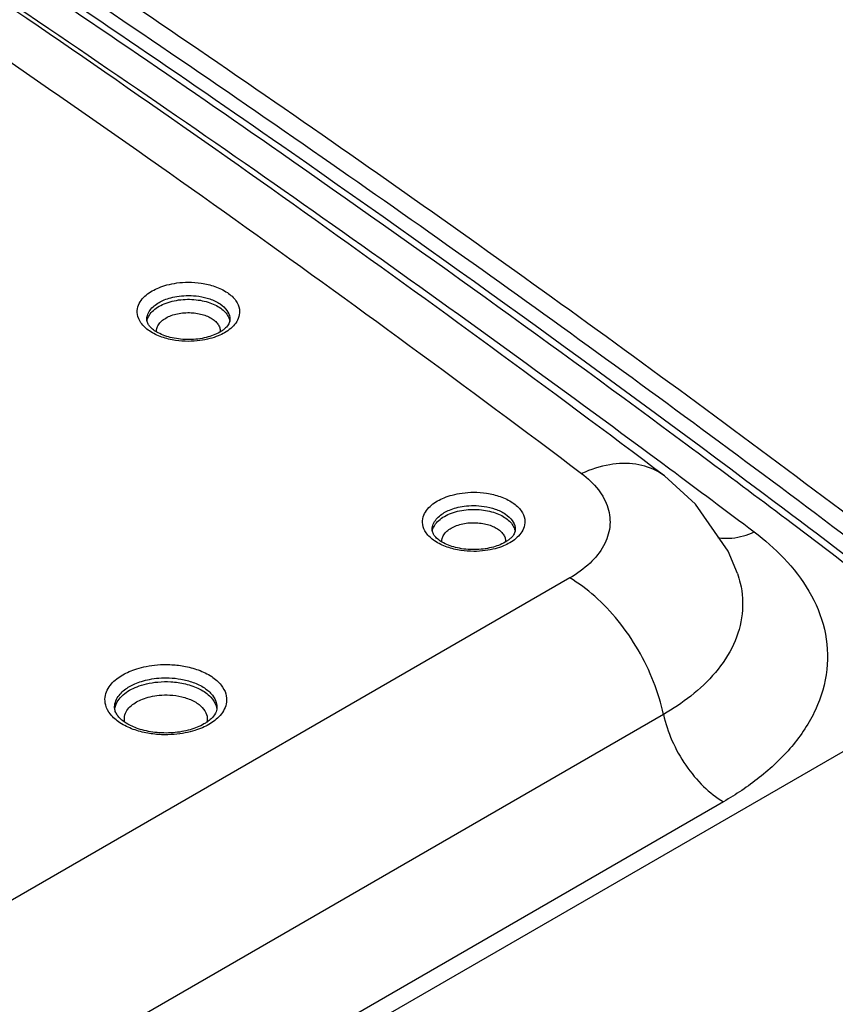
# Model space of a CAD drawing. Header units: inches. Extents: x 0 to 34, y 0 to 22.
# Tile 17 of 60: x 7.218 to 7.514, y 13.465 to 13.822. Entities that reach past the tile are written whole.
import ezdxf

# ---------------------------------------------------------------- set-up
doc = ezdxf.new("R2010")
doc.units = ezdxf.units.IN
doc.header["$LTSCALE"] = 1.87
doc.header["$MEASUREMENT"] = 0
doc.layers.get('0').update_dxf_attribs({"linetype": 'CONTINUOUS'})

msp = doc.modelspace()

# ---------------------------------------------------------------- linework, layer by layer
at = {"color": 7, "linetype": 'CONTINUOUS'}
for p, q in [((9.00698, 14.41675), (7.10698, 13.31971)), ((7.2639, 13.71305), (7.2639, 13.71308)), ((7.45189, 13.65636), (7.45186, 13.65638)), ((7.3675, 13.63678), (7.3675, 13.63681)), ((7.47834, 13.62099), (7.47838, 13.6209)), ((7.41746, 13.61931), (7.04214, 13.4026)), ((7.25219, 13.57219), (7.25219, 13.57222)), ((7.45152, 13.56977), (7.07881, 13.35457)), ((7.47331, 13.53807), (7.10061, 13.32287))]:
    msp.add_line(p, q, dxfattribs=at)
msp.add_lwpolyline([(7.47838, 13.6209), (7.47495, 13.62905), (7.46319, 13.64612), (7.45189, 13.65636)], dxfattribs=at)
for points, knots in [([(5.99881, 14.47887), (6.10435, 14.43215), (6.31112, 14.33565), (6.61117, 14.17991), (6.89671, 14.01527), (7.16689, 13.84221), (7.33874, 13.7198), (7.42178, 13.65726)], [0, 0, 0, 0, 0.210285, 0.415611, 0.615769, 0.810602, 1, 1, 1, 1]), ([(6.8751, 14.06874), (6.95257, 14.02342), (7.10534, 13.93026), (7.32686, 13.78299), (7.46948, 13.67944), (7.5388, 13.62676)], [0, 0, 0, 0, 0.337493, 0.672636, 1, 1, 1, 1]), ([(6.87143, 14.06272), (6.95015, 14.01673), (7.10416, 13.92288), (7.32448, 13.77641), (7.46485, 13.67464), (7.53196, 13.62378)], [0, 0, 0, 0, 0.344691, 0.68166, 1, 1, 1, 1]), ([(7.46007, 13.66757), (7.41146, 13.70362), (7.28956, 13.79119), (7.09279, 13.92222), (6.94274, 14.01395), (6.86832, 14.05763)], [0, 0, 0, 0, 0.256068, 0.634902, 1, 1, 1, 1]), ([(7.4922, 13.64663), (7.43435, 13.69004), (7.30306, 13.78491), (7.0956, 13.92304), (6.94465, 14.01527), (6.8694, 14.0594)], [0, 0, 0, 0, 0.290243, 0.649912, 1, 1, 1, 1]), ([(7.45186, 13.65638), (7.36815, 13.71942), (7.19498, 13.84278), (6.99505, 13.97084), (6.88143, 14.03916), (6.86007, 14.05185)], [0, 0, 0, 0, 0.441486, 0.895341, 1, 1, 1, 1]), ([(6.94606, 13.99954), (6.94917, 13.99766), (7.04466, 13.93964), (7.21637, 13.82965), (7.37984, 13.71392), (7.45378, 13.65898)], [0, 0, 0, 0, 0.017816, 0.548126, 1, 1, 1, 1]), ([(7.26584, 13.72355), (7.2666, 13.72399), (7.26834, 13.72483), (7.27134, 13.72582), (7.27495, 13.72653), (7.27915, 13.7268), (7.28383, 13.72646), (7.28867, 13.72531), (7.29306, 13.72325), (7.29626, 13.72039), (7.29733, 13.71801), (7.2975, 13.71692)], [0, 0, 0, 0, 0.073036, 0.159932, 0.261963, 0.378786, 0.508919, 0.650674, 0.790669, 0.908835, 1, 1, 1, 1]), ([(7.26934, 13.70679), (7.26775, 13.70735), (7.26491, 13.70868), (7.26171, 13.71153), (7.26025, 13.71478), (7.26046, 13.71775), (7.26173, 13.72017), (7.26359, 13.7221), (7.26507, 13.72311), (7.26584, 13.72355)], [0, 0, 0, 0, 0.216679, 0.399573, 0.540675, 0.65802, 0.770795, 0.885067, 1, 1, 1, 1]), ([(7.26832, 13.71932), (7.26893, 13.71967), (7.27034, 13.72035), (7.27277, 13.72116), (7.27571, 13.72173), (7.27911, 13.72195), (7.28291, 13.72168), (7.28684, 13.72075), (7.29041, 13.71907), (7.29301, 13.71675), (7.294, 13.71454), (7.29408, 13.71334), (7.29407, 13.71305)], [0, 0, 0, 0, 0.070871, 0.155185, 0.254181, 0.36752, 0.49375, 0.631375, 0.767501, 0.882366, 0.970839, 1, 1, 1, 1]), ([(7.26505, 13.7165), (7.26548, 13.71709), (7.26649, 13.71814), (7.26769, 13.71895), (7.26832, 13.71932)], [0, 0, 0, 0, 0.498558, 1, 1, 1, 1]), ([(7.26834, 13.71794), (7.26914, 13.7184), (7.27094, 13.71922), (7.27387, 13.72004), (7.27702, 13.72048), (7.2802, 13.72052), (7.28326, 13.72019), (7.28608, 13.71953), (7.28857, 13.71857), (7.29068, 13.71736), (7.29234, 13.71593), (7.29352, 13.71429), (7.29392, 13.71307), (7.294, 13.71247)], [0, 0, 0, 0, 0.095246, 0.200728, 0.310176, 0.41953, 0.524997, 0.623713, 0.714476, 0.796901, 0.870969, 0.937761, 1, 1, 1, 1]), ([(7.2639, 13.71308), (7.26389, 13.71359), (7.26406, 13.71482), (7.26464, 13.71592), (7.26505, 13.7165)], [0, 0, 0, 0, 0.416339, 1, 1, 1, 1]), ([(7.26401, 13.71273), (7.26403, 13.7128), (7.26417, 13.71351), (7.26478, 13.71488), (7.26571, 13.71594), (7.26626, 13.71645)], [0, 0, 0, 0, 0.047014, 0.492636, 1, 1, 1, 1]), ([(7.27081, 13.7137), (7.27143, 13.71406), (7.27281, 13.71469), (7.27506, 13.71532), (7.27748, 13.71565), (7.27992, 13.71568), (7.28153, 13.71551), (7.28231, 13.71538)], [0, 0, 0, 0, 0.181447, 0.382429, 0.590919, 0.799179, 1, 1, 1, 1]), ([(7.28231, 13.71538), (7.28304, 13.71525), (7.28443, 13.71492), (7.28634, 13.71419), (7.28796, 13.71326), (7.28924, 13.71216), (7.29014, 13.7109), (7.29054, 13.70968), (7.29056, 13.7089), (7.29053, 13.70861)], [0, 0, 0, 0, 0.191871, 0.36828, 0.528478, 0.672431, 0.802246, 0.923212, 1, 1, 1, 1]), ([(7.2975, 13.71692), (7.29764, 13.71602), (7.29751, 13.71417), (7.29624, 13.71176), (7.29501, 13.71048), (7.29433, 13.7099)], [0, 0, 0, 0, 0.340732, 0.668193, 1, 1, 1, 1]), ([(7.27931, 13.70587), (7.27721, 13.70585), (7.2733, 13.70622), (7.26831, 13.70792), (7.26537, 13.70993), (7.26439, 13.71143), (7.26422, 13.71179)], [0, 0, 0, 0, 0.373524, 0.695509, 0.930061, 1, 1, 1, 1]), ([(7.26743, 13.70872), (7.26741, 13.7091), (7.26748, 13.71), (7.26808, 13.71135), (7.26923, 13.71267), (7.27024, 13.71338), (7.27081, 13.7137)], [0, 0, 0, 0, 0.180031, 0.418425, 0.689848, 1, 1, 1, 1]), ([(7.29407, 13.71305), (7.29406, 13.71256), (7.2937, 13.71142), (7.29295, 13.71054), (7.29247, 13.71008)], [0, 0, 0, 0, 0.424168, 1, 1, 1, 1]), ([(7.28318, 13.70551), (7.28179, 13.70532), (7.27882, 13.70513), (7.27415, 13.70547), (7.27095, 13.70623), (7.26934, 13.70679)], [0, 0, 0, 0, 0.300538, 0.635319, 1, 1, 1, 1]), ([(7.29213, 13.70837), (7.29137, 13.70794), (7.28963, 13.7071), (7.2878, 13.70649), (7.28679, 13.70622)], [0, 0, 0, 0, 0.45667, 1, 1, 1, 1]), ([(7.44967, 13.65783), (7.44716, 13.65927), (7.44126, 13.66118), (7.4315, 13.6608), (7.42503, 13.6587), (7.42178, 13.65726)], [0, 0, 0, 0, 0.299897, 0.629898, 1, 1, 1, 1]), ([(7.42178, 13.65726), (7.42404, 13.65556), (7.42797, 13.65188), (7.43175, 13.64506), (7.4325, 13.63768), (7.43003, 13.63053), (7.4248, 13.62418), (7.4201, 13.62083), (7.41746, 13.61931)], [0, 0, 0, 0, 0.179707, 0.338143, 0.485123, 0.636601, 0.806354, 1, 1, 1, 1]), ([(7.36944, 13.64728), (7.3702, 13.64772), (7.37194, 13.64856), (7.37494, 13.64955), (7.37856, 13.65025), (7.38275, 13.65053), (7.38743, 13.65019), (7.39227, 13.64904), (7.39666, 13.64697), (7.39986, 13.64412), (7.40093, 13.64174), (7.4011, 13.64065)], [0, 0, 0, 0, 0.073036, 0.159932, 0.261963, 0.378786, 0.508919, 0.650674, 0.790669, 0.908835, 1, 1, 1, 1]), ([(7.37294, 13.63052), (7.37135, 13.63108), (7.36851, 13.63241), (7.36531, 13.63526), (7.36385, 13.63851), (7.36407, 13.64148), (7.36533, 13.6439), (7.36719, 13.64583), (7.36867, 13.64683), (7.36944, 13.64728)], [0, 0, 0, 0, 0.216679, 0.399573, 0.540675, 0.65802, 0.770795, 0.885067, 1, 1, 1, 1]), ([(7.36866, 13.64023), (7.36908, 13.64082), (7.37009, 13.64186), (7.37129, 13.64268), (7.37192, 13.64304)], [0, 0, 0, 0, 0.498558, 1, 1, 1, 1]), ([(7.37192, 13.64304), (7.37254, 13.6434), (7.37395, 13.64408), (7.37638, 13.64488), (7.37931, 13.64546), (7.38272, 13.64568), (7.38651, 13.6454), (7.39044, 13.64447), (7.39401, 13.6428), (7.39661, 13.64048), (7.39761, 13.63826), (7.39768, 13.63707), (7.39767, 13.63678)], [0, 0, 0, 0, 0.070871, 0.155185, 0.254181, 0.36752, 0.49375, 0.631375, 0.767501, 0.882366, 0.970839, 1, 1, 1, 1]), ([(7.37194, 13.64167), (7.37275, 13.64213), (7.37454, 13.64295), (7.37748, 13.64377), (7.38063, 13.64421), (7.38381, 13.64425), (7.38686, 13.64392), (7.38968, 13.64326), (7.39217, 13.6423), (7.39428, 13.64109), (7.39595, 13.63966), (7.39712, 13.63802), (7.39752, 13.6368), (7.3976, 13.63619)], [0, 0, 0, 0, 0.095246, 0.200728, 0.310176, 0.41953, 0.524997, 0.623713, 0.714476, 0.796901, 0.870969, 0.937761, 1, 1, 1, 1]), ([(7.3675, 13.63681), (7.3675, 13.63732), (7.36766, 13.63855), (7.36824, 13.63965), (7.36866, 13.64023)], [0, 0, 0, 0, 0.416339, 1, 1, 1, 1]), ([(7.36762, 13.63646), (7.36763, 13.63652), (7.36778, 13.63724), (7.36838, 13.63861), (7.36932, 13.63967), (7.36987, 13.64017)], [0, 0, 0, 0, 0.047014, 0.492636, 1, 1, 1, 1]), ([(7.37441, 13.63743), (7.37503, 13.63779), (7.37641, 13.63842), (7.37867, 13.63905), (7.38109, 13.63938), (7.38353, 13.63941), (7.38513, 13.63924), (7.38592, 13.6391)], [0, 0, 0, 0, 0.181447, 0.382429, 0.590919, 0.799179, 1, 1, 1, 1]), ([(7.38592, 13.6391), (7.38665, 13.63898), (7.38803, 13.63865), (7.38995, 13.63791), (7.39156, 13.63699), (7.39284, 13.63589), (7.39374, 13.63463), (7.39415, 13.63341), (7.39416, 13.63263), (7.39413, 13.63234)], [0, 0, 0, 0, 0.191871, 0.36828, 0.528478, 0.672431, 0.802246, 0.923212, 1, 1, 1, 1]), ([(7.4011, 13.64065), (7.40124, 13.63975), (7.40111, 13.6379), (7.39985, 13.63548), (7.39861, 13.6342), (7.39793, 13.63363)], [0, 0, 0, 0, 0.340732, 0.668193, 1, 1, 1, 1]), ([(7.38292, 13.6296), (7.38082, 13.62958), (7.3769, 13.62995), (7.37192, 13.63165), (7.36897, 13.63366), (7.36799, 13.63516), (7.36782, 13.63552)], [0, 0, 0, 0, 0.373524, 0.695509, 0.930061, 1, 1, 1, 1]), ([(7.37104, 13.63245), (7.37101, 13.63283), (7.37108, 13.63373), (7.37168, 13.63508), (7.37284, 13.63639), (7.37385, 13.6371), (7.37441, 13.63743)], [0, 0, 0, 0, 0.180031, 0.418425, 0.689848, 1, 1, 1, 1]), ([(7.39768, 13.63678), (7.39767, 13.63629), (7.39731, 13.63515), (7.39656, 13.63426), (7.39608, 13.63381)], [0, 0, 0, 0, 0.424168, 1, 1, 1, 1]), ([(7.47126, 13.63399), (7.47294, 13.63368), (7.47753, 13.63358), (7.48191, 13.63489), (7.48447, 13.63603)], [0, 0, 0, 0, 0.376816, 1, 1, 1, 1]), ([(7.48446, 13.63603), (7.4883, 13.63314), (7.49573, 13.62665), (7.50487, 13.6149), (7.51072, 13.60098), (7.5117, 13.58579), (7.5073, 13.57088), (7.49844, 13.5576), (7.48673, 13.54661), (7.47783, 13.54067), (7.47331, 13.53807)], [0, 0, 0, 0, 0.118142, 0.241214, 0.363019, 0.483711, 0.607716, 0.737996, 0.871751, 1, 1, 1, 1]), ([(7.39573, 13.6321), (7.39497, 13.63166), (7.39324, 13.63083), (7.39141, 13.63022), (7.3904, 13.62995)], [0, 0, 0, 0, 0.45667, 1, 1, 1, 1]), ([(7.38679, 13.62924), (7.38539, 13.62905), (7.38242, 13.62886), (7.37775, 13.6292), (7.37455, 13.62995), (7.37294, 13.63052)], [0, 0, 0, 0, 0.300538, 0.635319, 1, 1, 1, 1]), ([(7.47838, 13.6209), (7.47877, 13.61977), (7.48015, 13.61501), (7.48073, 13.60609), (7.47739, 13.59475), (7.47065, 13.58465), (7.46175, 13.57628), (7.45496, 13.57176), (7.45152, 13.56977)], [0, 0, 0, 0, 0.057173, 0.235697, 0.419111, 0.61183, 0.809681, 1, 1, 1, 1]), ([(7.45152, 13.56977), (7.45067, 13.57379), (7.44817, 13.58187), (7.44259, 13.59333), (7.43539, 13.60383), (7.42704, 13.61271), (7.4207, 13.61743), (7.41746, 13.61931)], [0, 0, 0, 0, 0.200129, 0.409251, 0.618161, 0.817681, 1, 1, 1, 1]), ([(7.25516, 13.58415), (7.2559, 13.58458), (7.25757, 13.58541), (7.26043, 13.58646), (7.26386, 13.58732), (7.26789, 13.58786), (7.27245, 13.58795), (7.27746, 13.58742), (7.28262, 13.58608), (7.28733, 13.58383), (7.29086, 13.58083), (7.29274, 13.57747), (7.29293, 13.57523), (7.29281, 13.57424)], [0, 0, 0, 0, 0.057306, 0.124608, 0.203116, 0.293497, 0.395178, 0.507442, 0.629243, 0.749889, 0.853425, 0.9343, 1, 1, 1, 1]), ([(7.25897, 13.56435), (7.25727, 13.56497), (7.25422, 13.56643), (7.25068, 13.56943), (7.24881, 13.57279), (7.24854, 13.57596), (7.2494, 13.57867), (7.25095, 13.5809), (7.25291, 13.58272), (7.25439, 13.58371), (7.25516, 13.58415)], [0, 0, 0, 0, 0.198002, 0.367923, 0.500651, 0.608477, 0.707688, 0.805638, 0.903389, 1, 1, 1, 1]), ([(7.25763, 13.57991), (7.25825, 13.58027), (7.25966, 13.58097), (7.26207, 13.58186), (7.26496, 13.58258), (7.26834, 13.58303), (7.27218, 13.58311), (7.27639, 13.58267), (7.28074, 13.58154), (7.28471, 13.57965), (7.28768, 13.57712), (7.28916, 13.57448), (7.28937, 13.57282), (7.28936, 13.57219)], [0, 0, 0, 0, 0.058238, 0.126631, 0.206409, 0.29825, 0.401566, 0.515619, 0.639444, 0.762225, 0.867574, 0.949772, 1, 1, 1, 1]), ([(7.25765, 13.57854), (7.25851, 13.57903), (7.26048, 13.57996), (7.26391, 13.58101), (7.26805, 13.58166), (7.27281, 13.58174), (7.27799, 13.58101), (7.283, 13.57928), (7.287, 13.57657), (7.28881, 13.57386), (7.28917, 13.5724), (7.28921, 13.57217)], [0, 0, 0, 0, 0.083045, 0.182662, 0.300005, 0.433602, 0.581465, 0.736529, 0.874824, 0.980881, 1, 1, 1, 1]), ([(7.25289, 13.57526), (7.25322, 13.57593), (7.25409, 13.57718), (7.25574, 13.57871), (7.25699, 13.57954), (7.25763, 13.57991)], [0, 0, 0, 0, 0.335086, 0.66949, 1, 1, 1, 1]), ([(7.25338, 13.5747), (7.2539, 13.57551), (7.25522, 13.57695), (7.25681, 13.57805), (7.25765, 13.57854)], [0, 0, 0, 0, 0.496331, 1, 1, 1, 1]), ([(7.25219, 13.57222), (7.25218, 13.57251), (7.25223, 13.57356), (7.25256, 13.57457), (7.25289, 13.57526)], [0, 0, 0, 0, 0.269848, 1, 1, 1, 1]), ([(7.25228, 13.57188), (7.25229, 13.57195), (7.25246, 13.57295), (7.25287, 13.57391), (7.25338, 13.5747)], [0, 0, 0, 0, 0.069471, 1, 1, 1, 1]), ([(7.26012, 13.5743), (7.26082, 13.5747), (7.26243, 13.57546), (7.26521, 13.57631), (7.26857, 13.57684), (7.27244, 13.5769), (7.27664, 13.57631), (7.27943, 13.57534), (7.28077, 13.57465)], [0, 0, 0, 0, 0.11275, 0.24802, 0.40738, 0.588847, 0.789703, 1, 1, 1, 1]), ([(7.28077, 13.57465), (7.28196, 13.57405), (7.28395, 13.5727), (7.28577, 13.56996), (7.2859, 13.56797), (7.28572, 13.5671), (7.28571, 13.56703)], [0, 0, 0, 0, 0.411229, 0.72695, 0.978781, 1, 1, 1, 1]), ([(7.25643, 13.56657), (7.2563, 13.56665), (7.25505, 13.56745), (7.25351, 13.56874), (7.25262, 13.5704), (7.25244, 13.57088)], [0, 0, 0, 0, 0.079616, 0.746744, 1, 1, 1, 1]), ([(7.25587, 13.56691), (7.2557, 13.56761), (7.25564, 13.56914), (7.25656, 13.57127), (7.25815, 13.57301), (7.25944, 13.57391), (7.26012, 13.5743)], [0, 0, 0, 0, 0.235831, 0.486594, 0.741404, 1, 1, 1, 1]), ([(7.28936, 13.57219), (7.28935, 13.57151), (7.28888, 13.56998), (7.28788, 13.56879), (7.28725, 13.5682)], [0, 0, 0, 0, 0.442681, 1, 1, 1, 1]), ([(7.29281, 13.57424), (7.2927, 13.57334), (7.29215, 13.57159), (7.2906, 13.56936), (7.28929, 13.56814), (7.28859, 13.56759)], [0, 0, 0, 0, 0.336409, 0.668542, 1, 1, 1, 1]), ([(7.45152, 13.56977), (7.4522, 13.56653), (7.45436, 13.56007), (7.45931, 13.5512), (7.46563, 13.54359), (7.47069, 13.53958), (7.47332, 13.53807)], [0, 0, 0, 0, 0.251919, 0.514359, 0.769198, 1, 1, 1, 1]), ([(7.2734, 13.56312), (7.2712, 13.56295), (7.26691, 13.56303), (7.26114, 13.56424), (7.25778, 13.56574), (7.25643, 13.56657)], [0, 0, 0, 0, 0.376148, 0.729612, 1, 1, 1, 1]), ([(7.27784, 13.56305), (7.27652, 13.56279), (7.27366, 13.5624), (7.2691, 13.56231), (7.26409, 13.56284), (7.26068, 13.56373), (7.25897, 13.56435)], [0, 0, 0, 0, 0.212099, 0.450716, 0.714169, 1, 1, 1, 1]), ([(7.28639, 13.56611), (7.28565, 13.56568), (7.28398, 13.56485), (7.28222, 13.56421), (7.28126, 13.56391)], [0, 0, 0, 0, 0.459889, 1, 1, 1, 1])]:
    msp.add_open_spline(points, degree=3, knots=knots, dxfattribs=at)
for points in [[(7.26626, 13.71645), (7.2669, 13.71702), (7.2676, 13.71751), (7.26834, 13.71794)], [(7.26422, 13.71179), (7.26403, 13.71219), (7.26391, 13.71262), (7.2639, 13.71305)], [(7.29038, 13.70855), (7.28886, 13.70767), (7.28719, 13.70706), (7.28548, 13.70664)], [(7.29148, 13.70926), (7.29113, 13.709), (7.29076, 13.70877), (7.29038, 13.70855)], [(7.29247, 13.71008), (7.29216, 13.70978), (7.29183, 13.70951), (7.29148, 13.70926)], [(7.29433, 13.7099), (7.29364, 13.70933), (7.2929, 13.70882), (7.29213, 13.70837)], [(7.28548, 13.70664), (7.28346, 13.70614), (7.28139, 13.7059), (7.27931, 13.70587)], [(7.28679, 13.70622), (7.28561, 13.70591), (7.2844, 13.70567), (7.28318, 13.70551)], [(7.52432, 13.61926), (7.50302, 13.63551), (7.4816, 13.65161), (7.46007, 13.66757)], [(7.45185, 13.65638), (7.45116, 13.65691), (7.45043, 13.65739), (7.44967, 13.65783)], [(7.45378, 13.65898), (7.46403, 13.65136), (7.47426, 13.64371), (7.48446, 13.63603)], [(7.52577, 13.62125), (7.51461, 13.62975), (7.50342, 13.63821), (7.4922, 13.64663)], [(7.36987, 13.64017), (7.3705, 13.64075), (7.3712, 13.64124), (7.37194, 13.64167)], [(7.36782, 13.63552), (7.36763, 13.63592), (7.36751, 13.63634), (7.3675, 13.63678)], [(7.39398, 13.63228), (7.39246, 13.6314), (7.39079, 13.63079), (7.38908, 13.63037)], [(7.39508, 13.63299), (7.39473, 13.63273), (7.39436, 13.63249), (7.39398, 13.63228)], [(7.39608, 13.63381), (7.39576, 13.63351), (7.39543, 13.63324), (7.39508, 13.63299)], [(7.39793, 13.63363), (7.39725, 13.63305), (7.39651, 13.63255), (7.39573, 13.6321)], [(7.38908, 13.63037), (7.38706, 13.62987), (7.38499, 13.62963), (7.38292, 13.6296)], [(7.3904, 13.62995), (7.38921, 13.62963), (7.388, 13.6294), (7.38679, 13.62924)], [(7.25244, 13.57088), (7.25229, 13.5713), (7.2522, 13.57174), (7.25219, 13.57219)], [(7.28921, 13.57217), (7.28924, 13.572), (7.28927, 13.57183), (7.28929, 13.57166)], [(7.28725, 13.5682), (7.28678, 13.56776), (7.28628, 13.56735), (7.28575, 13.56699)], [(7.28859, 13.56759), (7.28789, 13.56704), (7.28716, 13.56655), (7.28639, 13.56611)], [(7.27962, 13.56421), (7.27759, 13.56363), (7.2755, 13.56328), (7.2734, 13.56312)], [(7.28126, 13.56391), (7.28014, 13.56356), (7.279, 13.56327), (7.27784, 13.56305)], [(7.28464, 13.56629), (7.28307, 13.56538), (7.28137, 13.56471), (7.27962, 13.56421)], [(7.28575, 13.56699), (7.28539, 13.56674), (7.28502, 13.5665), (7.28464, 13.56629)]]:
    msp.add_open_spline(points, degree=3, dxfattribs=at)

doc.saveas('drawing.dxf')
